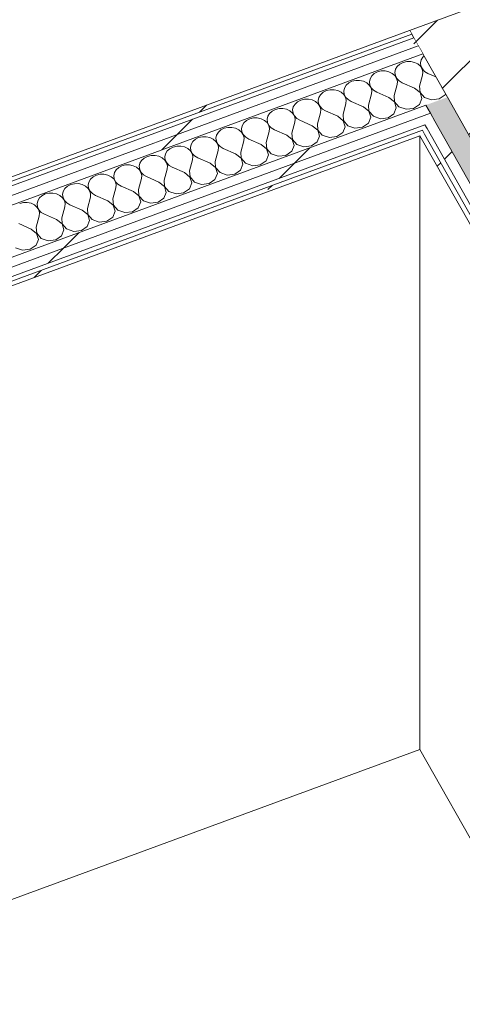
# Model space of a CAD drawing. Header units: millimetres. Extents: x -8337 to 19291, y 9509 to 21675.
# Tile 63 of 163: x -1232 to -674, y 15336 to 16577. Entities that reach past the tile are written whole.
import ezdxf

# ---------------------------------------------------------------- set-up
doc = ezdxf.new("R2010")
doc.units = ezdxf.units.MM
doc.header["$MEASUREMENT"] = 0
doc.linetypes.add('Wipeout_Contour', pattern=[1000, 0, -1000])
for name, color, linetype in [('10_ESTR_Pilars', 7, 'Continuous'), ('Nuevo_08_E_Envans secs', 7, 'Continuous'), ('Nuevo_14_PAV_Soft Light Grey 0554', 7, 'Continuous'), ('Nuevo_Puertas Archicad', 7, 'Continuous')]:
    doc.layers.add(name, color=color, linetype=linetype)
for name, color, linetype, lineweight in [('10_ESTR_Pilars_Pluma_Nº__28', 7, 'Continuous', 20), ('10_ESTR_Pilars_Pluma_Nº__42', 8, 'Continuous', 25), ('Nuevo_08_E_Envans secs_Pluma_Nº__1', 7, 'Continuous', 5), ('Nuevo_08_E_Envans secs_Pluma_Nº__47', 7, 'Continuous', 20), ('Nuevo_14_PAV_Soft Light Grey 0554_Pluma_Nº__89', 7, 'Continuous', 5), ('Nuevo_Puertas Archicad_Pluma_Nº__1', 7, 'Continuous', 5)]:
    doc.layers.add(name, color=color, linetype=linetype, lineweight=lineweight)
for name, color, linetype, lineweight, true_color in [('Nuevo_08_E_Envans secs_Pluma_Nº__102', 7, 'Continuous', 5, 0xcccccc), ('Nuevo_08_E_Envans secs_Pluma_Nº__171', 171, 'Continuous', 13, 0xaaaaff), ('Nuevo_08_E_Envans secs_Pluma_Nº__177', 7, 'Continuous', 15, 0xf7e046), ('Nuevo_Puertas Archicad_Pluma_Nº__3', 7, 'Continuous', 5, 0xa4a4a4)]:
    doc.layers.add(name, color=color, linetype=linetype, lineweight=lineweight, true_color=true_color)
pattern_1 = [(45, (0, 0), (-183.8478, 183.8478), [195, -65]), (45, (7e-14, 183.85), (-183.8478, 183.8478), [195, -65])]

# ---------------------------------------------------------------- blocks, each defined once
blk = doc.blocks.new('Elem Sección_29_1')
at = {"color": 254, "linetype": 'Wipeout_Contour', "lineweight": 0, "ltscale": 65831.945839}
blk.add_wipeout([(-740.8, 16563.1), (-542.7, 16212.8), (-204.8, 16337), (-402.8, 16687.3)], dxfattribs=at).dxf.layer = '10_ESTR_Pilars'
at = {"layer": '10_ESTR_Pilars_Pluma_Nº__42', "linetype": 'Continuous', "lineweight": 25}
h = blk.add_hatch(dxfattribs=at)
h.set_pattern_fill('00_GCT_trama_45º_e1_400__05', color=8, style=0, pattern_type=2)
h.set_pattern_definition([(45, (0, 0), (-45.96194, 45.96194), [])])
h.paths.add_polyline_path([(-740.8, 16563.1), (-542.7, 16212.8), (-204.8, 16337), (-402.8, 16687.3)])
at = {"layer": '10_ESTR_Pilars_Pluma_Nº__28', "color": 7, "linetype": 'Continuous', "lineweight": 20}
blk.add_line((-402.8, 16687.3), (-740.8, 16563.1), dxfattribs=at)
at = {"layer": '10_ESTR_Pilars_Pluma_Nº__28', "color": 7, "linetype": 'Continuous', "lineweight": 20, "flags": 128}
for points in [[(-402.8, 16687.3), (-400.1, 16682.6), (-397.5, 16678), (-391.8, 16667.8), (-386.1, 16657.7), (-355.3, 16603.2), (-204.8, 16337)], [(-740.8, 16563.1), (-738.1, 16558.4), (-735.5, 16553.7), (-729.8, 16543.6), (-724, 16533.5), (-693.2, 16479), (-548, 16222.1), (-542.7, 16212.8)], [(-204.8, 16337), (-216.3, 16332.8), (-542.7, 16212.8)]]:
    blk.add_lwpolyline(points, dxfattribs=at)
blk = doc.blocks.new('*X99')
at = {"layer": 'Nuevo_08_E_Envans secs_Pluma_Nº__102', "color": 254, "linetype": 'Continuous', "lineweight": 5, "true_color": 0xcccccc}
for p, q in [((-748.9, 16522.8), (-753, 16520.7)), ((-744.2, 16523.9), (-748.9, 16522.8)), ((-739.3, 16524), (-744.2, 16523.9)), ((-734.6, 16522.9), (-739.3, 16524)), ((-730.5, 16520.9), (-734.6, 16522.9)), ((-727.1, 16518), (-730.5, 16520.9)), ((-726.2, 16526), (-727.1, 16522.2)), ((-727.1, 16522.2), (-726.6, 16518.2)), ((-724.1, 16529.6), (-726.2, 16526)), ((-722.6, 16530.9), (-724.1, 16529.6)), ((-785.2, 16508.8), (-788.5, 16505.9)), ((-781.1, 16511), (-785.2, 16508.8)), ((-776.4, 16512.1), (-781.1, 16511)), ((-771.5, 16512.1), (-776.4, 16512.1)), ((-766.8, 16511.1), (-771.5, 16512.1)), ((-762.6, 16509.1), (-766.8, 16511.1)), ((-759.3, 16506.2), (-762.6, 16509.1)), ((-758.4, 16514.2), (-759.2, 16510.3)), ((-759.2, 16510.3), (-758.7, 16506.4)), ((-756.3, 16517.7), (-758.4, 16514.2)), ((-753, 16520.7), (-756.3, 16517.7)), ((-724.9, 16514.5), (-727.1, 16518)), ((-726.6, 16518.2), (-724.7, 16514.6)), ((-723.9, 16510.7), (-724.9, 16514.5)), ((-724.7, 16514.6), (-721.8, 16511.5)), ((-724.3, 16506.8), (-723.9, 16510.7)), ((-721.8, 16511.5), (-717.9, 16509.1)), ((-707.8, 16504.7), (-717.9, 16509.1)), ((-817.4, 16497), (-820.6, 16494.1)), ((-813.3, 16499.1), (-817.4, 16497)), ((-808.6, 16500.2), (-813.3, 16499.1)), ((-803.7, 16500.3), (-808.6, 16500.2)), ((-799, 16499.3), (-803.7, 16500.3)), ((-794.8, 16497.2), (-799, 16499.3)), ((-791.5, 16494.4), (-794.8, 16497.2)), ((-790.6, 16502.4), (-791.4, 16498.5)), ((-791.4, 16498.5), (-790.9, 16494.6)), ((-788.5, 16505.9), (-790.6, 16502.4)), ((-757.1, 16502.7), (-759.3, 16506.2)), ((-758.7, 16506.4), (-756.9, 16502.8)), ((-756.1, 16498.9), (-757.1, 16502.7)), ((-756.9, 16502.8), (-754, 16499.6)), ((-756.5, 16494.9), (-756.1, 16498.9)), ((-754, 16499.6), (-750, 16497.3)), ((-734.5, 16490.5), (-750, 16497.3)), ((-728.1, 16492.8), (-724.3, 16506.8)), ((-849.6, 16485.2), (-852.8, 16482.2)), ((-845.5, 16487.3), (-849.6, 16485.2)), ((-840.8, 16488.4), (-845.5, 16487.3)), ((-835.9, 16488.5), (-840.8, 16488.4)), ((-831.2, 16487.4), (-835.9, 16488.5)), ((-827, 16485.4), (-831.2, 16487.4)), ((-823.7, 16482.5), (-827, 16485.4)), ((-822.8, 16490.5), (-823.6, 16486.7)), ((-823.6, 16486.7), (-823.1, 16482.7)), ((-820.6, 16494.1), (-822.8, 16490.5)), ((-789.3, 16490.9), (-791.5, 16494.4)), ((-790.9, 16494.6), (-789.1, 16490.9)), ((-788.3, 16487), (-789.3, 16490.9)), ((-789.1, 16490.9), (-786.1, 16487.8)), ((-788.7, 16483.1), (-788.3, 16487)), ((-786.1, 16487.8), (-782.2, 16485.5)), ((-766.7, 16478.6), (-782.2, 16485.5)), ((-760.3, 16481), (-756.5, 16494.9)), ((-727.6, 16485), (-734.5, 16490.5)), ((-728.1, 16492.8), (-727.5, 16485.1)), ((-725.3, 16477.4), (-727.6, 16485)), ((-727.5, 16485.1), (-721.9, 16478.7)), ((-881.8, 16473.4), (-885, 16470.4)), ((-877.7, 16475.5), (-881.8, 16473.4)), ((-873, 16476.6), (-877.7, 16475.5)), ((-868.1, 16476.6), (-873, 16476.6)), ((-863.4, 16475.6), (-868.1, 16476.6)), ((-859.2, 16473.6), (-863.4, 16475.6)), ((-855.9, 16470.7), (-859.2, 16473.6)), ((-855, 16478.7), (-855.8, 16474.8)), ((-855.8, 16474.8), (-855.3, 16470.9)), ((-852.8, 16482.2), (-855, 16478.7)), ((-824.6, 16457.3), (-820.9, 16471.3)), ((-821.4, 16479), (-823.7, 16482.5)), ((-823.1, 16482.7), (-821.3, 16479.1)), ((-820.5, 16475.2), (-821.4, 16479)), ((-821.3, 16479.1), (-818.3, 16476)), ((-820.9, 16471.3), (-820.5, 16475.2)), ((-818.3, 16476), (-814.4, 16473.6)), ((-798.9, 16466.8), (-814.4, 16473.6)), ((-792.5, 16469.2), (-788.7, 16483.1)), ((-759.8, 16473.2), (-766.7, 16478.6)), ((-760.3, 16481), (-759.7, 16473.2)), ((-757.5, 16465.6), (-759.8, 16473.2)), ((-759.7, 16473.2), (-754.1, 16466.9)), ((-728.3, 16470), (-725.3, 16477.4)), ((-721.9, 16478.7), (-713, 16475.6)), ((-713, 16475.6), (-703.5, 16476.8)), ((-703.5, 16476.8), (-696.1, 16481.9)), ((-696.1, 16481.9), (-695.6, 16483.1)), ((-914, 16461.5), (-917.2, 16458.6)), ((-909.8, 16463.6), (-914, 16461.5)), ((-905.2, 16464.8), (-909.8, 16463.6)), ((-900.3, 16464.8), (-905.2, 16464.8)), ((-895.6, 16463.8), (-900.3, 16464.8)), ((-891.4, 16461.7), (-895.6, 16463.8)), ((-888.1, 16458.9), (-891.4, 16461.7)), ((-885.8, 16455.4), (-888.1, 16458.9)), ((-887.2, 16466.9), (-888, 16463)), ((-888, 16463), (-887.5, 16459.1)), ((-887.5, 16459.1), (-885.7, 16455.4)), ((-885, 16470.4), (-887.2, 16466.9)), ((-856.8, 16445.5), (-853, 16459.4)), ((-853.6, 16467.2), (-855.9, 16470.7)), ((-855.3, 16470.9), (-853.5, 16467.3)), ((-852.7, 16463.4), (-853.6, 16467.2)), ((-853.5, 16467.3), (-850.5, 16464.1)), ((-853, 16459.4), (-852.7, 16463.4)), ((-850.5, 16464.1), (-846.6, 16461.8)), ((-831.1, 16455), (-846.6, 16461.8)), ((-792, 16461.3), (-798.9, 16466.8)), ((-792.5, 16469.2), (-791.9, 16461.4)), ((-789.7, 16453.8), (-792, 16461.3)), ((-791.9, 16461.4), (-786.3, 16455)), ((-760.5, 16458.2), (-757.5, 16465.6)), ((-754.1, 16466.9), (-745.2, 16463.8)), ((-745.2, 16463.8), (-735.7, 16465)), ((-735.7, 16465), (-728.3, 16470)), ((-949.4, 16446.8), (-951.5, 16443.2)), ((-946.2, 16449.7), (-949.4, 16446.8)), ((-942, 16451.8), (-946.2, 16449.7)), ((-937.4, 16452.9), (-942, 16451.8)), ((-932.5, 16453), (-937.4, 16452.9)), ((-927.8, 16451.9), (-932.5, 16453)), ((-923.6, 16449.9), (-927.8, 16451.9)), ((-920.2, 16447), (-923.6, 16449.9)), ((-919.3, 16455), (-920.2, 16451.2)), ((-920.2, 16451.2), (-919.7, 16447.3)), ((-918, 16443.6), (-920.2, 16447)), ((-919.7, 16447.3), (-917.9, 16443.6)), ((-917.2, 16458.6), (-919.3, 16455)), ((-889, 16433.7), (-885.2, 16447.6)), ((-884.9, 16451.5), (-885.8, 16455.4)), ((-885.7, 16455.4), (-882.7, 16452.3)), ((-885.2, 16447.6), (-884.9, 16451.5)), ((-882.7, 16452.3), (-878.8, 16450)), ((-863.3, 16443.1), (-878.8, 16450)), ((-824.2, 16449.5), (-831.1, 16455)), ((-824.6, 16457.3), (-824.1, 16449.6)), ((-821.9, 16441.9), (-824.2, 16449.5)), ((-824.1, 16449.6), (-818.5, 16443.2)), ((-800, 16441.3), (-792.7, 16446.4)), ((-792.7, 16446.4), (-789.7, 16453.8)), ((-786.3, 16455), (-777.4, 16452)), ((-777.4, 16452), (-767.8, 16453.1)), ((-767.8, 16453.1), (-760.5, 16458.2)), ((-981.6, 16434.9), (-983.7, 16431.4)), ((-978.3, 16437.9), (-981.6, 16434.9)), ((-974.2, 16440), (-978.3, 16437.9)), ((-969.5, 16441.1), (-974.2, 16440)), ((-964.7, 16441.1), (-969.5, 16441.1)), ((-960, 16440.1), (-964.7, 16441.1)), ((-955.8, 16438.1), (-960, 16440.1)), ((-952.4, 16435.2), (-955.8, 16438.1)), ((-951.5, 16443.2), (-952.4, 16439.3)), ((-952.4, 16439.3), (-951.9, 16435.4)), ((-950.2, 16431.7), (-952.4, 16435.2)), ((-951.9, 16435.4), (-950.1, 16431.8)), ((-921.2, 16421.8), (-917.4, 16435.8)), ((-917, 16439.7), (-918, 16443.6)), ((-917.9, 16443.6), (-914.9, 16440.5)), ((-917.4, 16435.8), (-917, 16439.7)), ((-914.9, 16440.5), (-911, 16438.1)), ((-895.5, 16431.3), (-911, 16438.1)), ((-856.4, 16437.7), (-863.3, 16443.1)), ((-856.8, 16445.5), (-856.2, 16437.7)), ((-854.1, 16430.1), (-856.4, 16437.7)), ((-856.2, 16437.7), (-850.7, 16431.4)), ((-832.2, 16429.5), (-824.9, 16434.5)), ((-824.9, 16434.5), (-821.9, 16441.9)), ((-818.5, 16443.2), (-809.6, 16440.1)), ((-809.6, 16440.1), (-800, 16441.3)), ((-1013.8, 16423.1), (-1015.9, 16419.5)), ((-1010.5, 16426), (-1013.8, 16423.1)), ((-1006.4, 16428.1), (-1010.5, 16426)), ((-1001.7, 16429.3), (-1006.4, 16428.1)), ((-996.9, 16429.3), (-1001.7, 16429.3)), ((-992.1, 16428.3), (-996.9, 16429.3)), ((-988, 16426.3), (-992.1, 16428.3)), ((-984.6, 16423.4), (-988, 16426.3)), ((-983.7, 16431.4), (-984.6, 16427.5)), ((-984.6, 16427.5), (-984.1, 16423.6)), ((-982.4, 16419.9), (-984.6, 16423.4)), ((-984.1, 16423.6), (-982.3, 16419.9)), ((-953.4, 16410), (-949.6, 16423.9)), ((-949.2, 16427.9), (-950.2, 16431.7)), ((-950.1, 16431.8), (-947.1, 16428.7)), ((-949.6, 16423.9), (-949.2, 16427.9)), ((-947.1, 16428.7), (-943.2, 16426.3)), ((-927.7, 16419.5), (-943.2, 16426.3)), ((-921.2, 16421.8), (-920.6, 16414.1)), ((-888.6, 16425.9), (-895.5, 16431.3)), ((-889, 16433.7), (-888.4, 16425.9)), ((-886.3, 16418.3), (-888.6, 16425.9)), ((-888.4, 16425.9), (-882.9, 16419.5)), ((-864.4, 16417.7), (-857, 16422.7)), ((-857, 16422.7), (-854.1, 16430.1)), ((-850.7, 16431.4), (-841.8, 16428.3)), ((-841.8, 16428.3), (-832.2, 16429.5)), ((-1046, 16411.3), (-1048.1, 16407.7)), ((-1042.7, 16414.2), (-1046, 16411.3)), ((-1038.6, 16416.3), (-1042.7, 16414.2)), ((-1033.9, 16417.4), (-1038.6, 16416.3)), ((-1029, 16417.5), (-1033.9, 16417.4)), ((-1024.3, 16416.5), (-1029, 16417.5)), ((-1020.2, 16414.4), (-1024.3, 16416.5)), ((-1016.8, 16411.6), (-1020.2, 16414.4)), ((-1015.9, 16419.5), (-1016.8, 16415.7)), ((-1016.8, 16415.7), (-1016.3, 16411.8)), ((-1014.6, 16408.1), (-1016.8, 16411.6)), ((-1016.3, 16411.8), (-1014.4, 16408.1)), ((-985.6, 16398.2), (-981.8, 16412.1)), ((-981.4, 16416), (-982.4, 16419.9)), ((-982.3, 16419.9), (-979.3, 16416.8)), ((-981.8, 16412.1), (-981.4, 16416)), ((-979.3, 16416.8), (-975.4, 16414.5)), ((-959.8, 16407.6), (-975.4, 16414.5)), ((-953.4, 16410), (-952.8, 16402.2)), ((-920.8, 16414), (-927.7, 16419.5)), ((-918.5, 16406.5), (-920.8, 16414)), ((-920.6, 16414.1), (-915.1, 16407.7)), ((-896.6, 16405.8), (-889.2, 16410.9)), ((-889.2, 16410.9), (-886.3, 16418.3)), ((-882.9, 16419.5), (-874, 16416.5)), ((-874, 16416.5), (-864.4, 16417.7)), ((-1078.2, 16399.4), (-1080.3, 16395.9)), ((-1074.9, 16402.4), (-1078.2, 16399.4)), ((-1070.8, 16404.5), (-1074.9, 16402.4)), ((-1066.1, 16405.6), (-1070.8, 16404.5)), ((-1061.2, 16405.6), (-1066.1, 16405.6)), ((-1056.5, 16404.6), (-1061.2, 16405.6)), ((-1052.3, 16402.6), (-1056.5, 16404.6)), ((-1049, 16399.7), (-1052.3, 16402.6)), ((-1046.8, 16396.2), (-1049, 16399.7)), ((-1048.1, 16407.7), (-1048.9, 16403.8)), ((-1048.9, 16403.8), (-1048.4, 16399.9)), ((-1048.4, 16399.9), (-1046.6, 16396.3)), ((-1017.8, 16386.4), (-1014, 16400.3)), ((-1013.6, 16404.2), (-1014.6, 16408.1)), ((-1014.4, 16408.1), (-1011.5, 16405)), ((-1014, 16400.3), (-1013.6, 16404.2)), ((-1011.5, 16405), (-1007.6, 16402.6)), ((-992, 16395.8), (-1007.6, 16402.6)), ((-985.6, 16398.2), (-985, 16390.4)), ((-952.9, 16402.2), (-959.8, 16407.6)), ((-950.6, 16394.6), (-952.9, 16402.2)), ((-952.8, 16402.2), (-947.2, 16395.9)), ((-928.8, 16394), (-921.4, 16399)), ((-921.4, 16399), (-918.5, 16406.5)), ((-915.1, 16407.7), (-906.2, 16404.6)), ((-906.2, 16404.6), (-896.6, 16405.8)), ((-1110.3, 16387.6), (-1112.5, 16384.1)), ((-1107.1, 16390.5), (-1110.3, 16387.6)), ((-1103, 16392.6), (-1107.1, 16390.5)), ((-1098.3, 16393.8), (-1103, 16392.6)), ((-1093.4, 16393.8), (-1098.3, 16393.8)), ((-1088.7, 16392.8), (-1093.4, 16393.8)), ((-1084.5, 16390.8), (-1088.7, 16392.8)), ((-1081.2, 16387.9), (-1084.5, 16390.8)), ((-1079, 16384.4), (-1081.2, 16387.9)), ((-1080.3, 16395.9), (-1081.1, 16392)), ((-1081.1, 16392), (-1080.6, 16388.1)), ((-1080.6, 16388.1), (-1078.8, 16384.4)), ((-1078, 16380.5), (-1079, 16384.4)), ((-1078.8, 16384.4), (-1075.9, 16381.3)), ((-1050, 16374.5), (-1046.2, 16388.4)), ((-1045.8, 16392.4), (-1046.8, 16396.2)), ((-1046.6, 16396.3), (-1043.7, 16393.2)), ((-1046.2, 16388.4), (-1045.8, 16392.4)), ((-1043.7, 16393.2), (-1039.7, 16390.8)), ((-1024.2, 16384), (-1039.7, 16390.8)), ((-1017.8, 16386.4), (-1017.2, 16378.6)), ((-985.1, 16390.4), (-992, 16395.8)), ((-982.8, 16382.8), (-985.1, 16390.4)), ((-985, 16390.4), (-979.4, 16384)), ((-961, 16382.2), (-953.6, 16387.2)), ((-953.6, 16387.2), (-950.6, 16394.6)), ((-947.2, 16395.9), (-938.3, 16392.8)), ((-938.3, 16392.8), (-928.8, 16394)), ((-1144.7, 16372.2), (-1145.5, 16368.4)), ((-1142.5, 16375.8), (-1144.7, 16372.2)), ((-1139.3, 16378.7), (-1142.5, 16375.8)), ((-1135.2, 16380.8), (-1139.3, 16378.7)), ((-1130.5, 16381.9), (-1135.2, 16380.8)), ((-1125.6, 16382), (-1130.5, 16381.9)), ((-1120.9, 16381), (-1125.6, 16382)), ((-1116.7, 16378.9), (-1120.9, 16381)), ((-1113.4, 16376.1), (-1116.7, 16378.9)), ((-1111.1, 16372.6), (-1113.4, 16376.1)), ((-1112.5, 16384.1), (-1113.3, 16380.2)), ((-1113.3, 16380.2), (-1112.8, 16376.3)), ((-1112.8, 16376.3), (-1111, 16372.6)), ((-1110.2, 16368.7), (-1111.1, 16372.6)), ((-1111, 16372.6), (-1108, 16369.5)), ((-1082.2, 16362.7), (-1078.4, 16376.6)), ((-1078.4, 16376.6), (-1078, 16380.5)), ((-1075.9, 16381.3), (-1071.9, 16379)), ((-1056.4, 16372.2), (-1071.9, 16379)), ((-1049.5, 16366.7), (-1056.4, 16372.2)), ((-1050, 16374.5), (-1049.4, 16366.7)), ((-1017.3, 16378.5), (-1024.2, 16384)), ((-1015, 16371), (-1017.3, 16378.5)), ((-1017.2, 16378.6), (-1011.6, 16372.2)), ((-1011.6, 16372.2), (-1002.7, 16369.2)), ((-993.2, 16370.3), (-985.8, 16375.4)), ((-985.8, 16375.4), (-982.8, 16382.8)), ((-979.4, 16384), (-970.5, 16381)), ((-970.5, 16381), (-961, 16382.2)), ((-1176.9, 16360.4), (-1177.7, 16356.5)), ((-1174.7, 16363.9), (-1176.9, 16360.4)), ((-1171.5, 16366.9), (-1174.7, 16363.9)), ((-1167.4, 16369), (-1171.5, 16366.9)), ((-1162.7, 16370.1), (-1167.4, 16369)), ((-1157.8, 16370.2), (-1162.7, 16370.1)), ((-1153.1, 16369.1), (-1157.8, 16370.2)), ((-1148.9, 16367.1), (-1153.1, 16369.1)), ((-1145.6, 16364.2), (-1148.9, 16367.1)), ((-1143.3, 16360.7), (-1145.6, 16364.2)), ((-1145.5, 16368.4), (-1145, 16364.4)), ((-1145, 16364.4), (-1143.2, 16360.8)), ((-1142.4, 16356.9), (-1143.3, 16360.7)), ((-1143.2, 16360.8), (-1140.2, 16357.7)), ((-1114.3, 16350.9), (-1110.6, 16364.8)), ((-1110.6, 16364.8), (-1110.2, 16368.7)), ((-1108, 16369.5), (-1104.1, 16367.2)), ((-1088.6, 16360.3), (-1104.1, 16367.2)), ((-1081.7, 16354.9), (-1088.6, 16360.3)), ((-1082.2, 16362.7), (-1081.6, 16354.9)), ((-1047.2, 16359.1), (-1049.5, 16366.7)), ((-1049.4, 16366.7), (-1043.8, 16360.4)), ((-1043.8, 16360.4), (-1034.9, 16357.3)), ((-1025.4, 16358.5), (-1018, 16363.5)), ((-1018, 16363.5), (-1015, 16371)), ((-1002.7, 16369.2), (-993.2, 16370.3)), ((-1209, 16348.6), (-1209.9, 16344.7)), ((-1206.9, 16352.1), (-1209, 16348.6)), ((-1203.7, 16355), (-1206.9, 16352.1)), ((-1199.5, 16357.2), (-1203.7, 16355)), ((-1194.9, 16358.3), (-1199.5, 16357.2)), ((-1190, 16358.3), (-1194.9, 16358.3)), ((-1185.3, 16357.3), (-1190, 16358.3)), ((-1181.1, 16355.3), (-1185.3, 16357.3)), ((-1177.8, 16352.4), (-1181.1, 16355.3)), ((-1175.5, 16348.9), (-1177.8, 16352.4)), ((-1177.7, 16356.5), (-1177.2, 16352.6)), ((-1177.2, 16352.6), (-1175.4, 16349)), ((-1174.6, 16345), (-1175.5, 16348.9)), ((-1175.4, 16349), (-1172.4, 16345.8)), ((-1146.5, 16339), (-1142.7, 16353)), ((-1142.7, 16353), (-1142.4, 16356.9)), ((-1140.2, 16357.7), (-1136.3, 16355.3)), ((-1120.8, 16348.5), (-1136.3, 16355.3)), ((-1113.9, 16343), (-1120.8, 16348.5)), ((-1114.3, 16350.9), (-1113.8, 16343.1)), ((-1082.4, 16339.9), (-1079.4, 16347.3)), ((-1079.4, 16347.3), (-1081.7, 16354.9)), ((-1081.6, 16354.9), (-1076, 16348.5)), ((-1076, 16348.5), (-1067.1, 16345.5)), ((-1057.5, 16346.7), (-1050.2, 16351.7)), ((-1050.2, 16351.7), (-1047.2, 16359.1)), ((-1034.9, 16357.3), (-1025.4, 16358.5)), ((-1227.1, 16346.4), (-1231.7, 16345.3)), ((-1222.2, 16346.5), (-1227.1, 16346.4)), ((-1217.5, 16345.5), (-1222.2, 16346.5)), ((-1213.3, 16343.4), (-1217.5, 16345.5)), ((-1210, 16340.6), (-1213.3, 16343.4)), ((-1207.7, 16337.1), (-1210, 16340.6)), ((-1209.9, 16344.7), (-1209.4, 16340.8)), ((-1209.4, 16340.8), (-1207.6, 16337.1)), ((-1206.7, 16333.2), (-1207.7, 16337.1)), ((-1207.6, 16337.1), (-1204.6, 16334)), ((-1178.7, 16327.2), (-1174.9, 16341.1)), ((-1174.9, 16341.1), (-1174.6, 16345)), ((-1172.4, 16345.8), (-1168.5, 16343.5)), ((-1153, 16336.7), (-1168.5, 16343.5)), ((-1146.1, 16331.2), (-1153, 16336.7)), ((-1146.5, 16339), (-1145.9, 16331.3)), ((-1114.6, 16328.1), (-1111.6, 16335.5)), ((-1111.6, 16335.5), (-1113.9, 16343)), ((-1113.8, 16343.1), (-1108.2, 16336.7)), ((-1108.2, 16336.7), (-1099.3, 16333.7)), ((-1099.3, 16333.7), (-1089.7, 16334.8)), ((-1089.7, 16334.8), (-1082.4, 16339.9)), ((-1067.1, 16345.5), (-1057.5, 16346.7)), ((-1210.9, 16315.4), (-1207.1, 16329.3)), ((-1207.1, 16329.3), (-1206.7, 16333.2)), ((-1204.6, 16334), (-1200.7, 16331.7)), ((-1185.2, 16324.8), (-1200.7, 16331.7)), ((-1178.3, 16319.4), (-1185.2, 16324.8)), ((-1178.7, 16327.2), (-1178.1, 16319.4)), ((-1146.8, 16316.2), (-1143.8, 16323.6)), ((-1143.8, 16323.6), (-1146.1, 16331.2)), ((-1145.9, 16331.3), (-1140.4, 16324.9)), ((-1140.4, 16324.9), (-1131.5, 16321.8)), ((-1131.5, 16321.8), (-1121.9, 16323)), ((-1121.9, 16323), (-1114.6, 16328.1)), ((-1217.4, 16313), (-1232.9, 16319.8)), ((-1210.5, 16307.5), (-1217.4, 16313)), ((-1210.9, 16315.4), (-1210.3, 16307.6)), ((-1178.9, 16304.4), (-1176, 16311.8)), ((-1176, 16311.8), (-1178.3, 16319.4)), ((-1178.1, 16319.4), (-1172.6, 16313.1)), ((-1172.6, 16313.1), (-1163.7, 16310)), ((-1163.7, 16310), (-1154.1, 16311.2)), ((-1154.1, 16311.2), (-1146.8, 16316.2)), ((-1211.1, 16292.6), (-1208.2, 16300)), ((-1208.2, 16300), (-1210.5, 16307.5)), ((-1210.3, 16307.6), (-1204.8, 16301.2)), ((-1204.8, 16301.2), (-1195.9, 16298.2)), ((-1195.9, 16298.2), (-1186.3, 16299.3)), ((-1186.3, 16299.3), (-1178.9, 16304.4)), ((-1236.9, 16289.4), (-1228.1, 16286.3)), ((-1228.1, 16286.3), (-1218.5, 16287.5)), ((-1218.5, 16287.5), (-1211.1, 16292.6))]:
    blk.add_line(p, q, dxfattribs=at)
blk = doc.blocks.new('Elem Sección_85_1')
at = {"layer": 'Nuevo_08_E_Envans secs', "lineweight": 0}
blk.add_blockref('*X99', (0, 0), dxfattribs=at)
at = {"color": 254, "linetype": 'Wipeout_Contour', "lineweight": 0, "ltscale": 64478.667846}
blk.add_wipeout([(-3641.4, 15365.4), (-3638.7, 15360.7), (-721.9, 16432.7), (-724.5, 16437.4)], dxfattribs=at).dxf.layer = 'Nuevo_08_E_Envans secs'
at = {"layer": 'Nuevo_08_E_Envans secs_Pluma_Nº__171', "linetype": 'Continuous', "lineweight": 13, "true_color": 0xaaaaff}
h = blk.add_hatch(dxfattribs=at)
h.set_pattern_fill('Panellat_HPL_0001', color=161, style=0, pattern_type=2)
h.set_pattern_definition(pattern_1)
h.paths.add_polyline_path([(-3641.4, 15365.4), (-3638.7, 15360.7), (-721.9, 16432.7), (-724.5, 16437.4)])
at = {"color": 254, "linetype": 'Wipeout_Contour', "lineweight": 0, "ltscale": 64895.06747}
blk.add_wipeout([(-3802, 15426.7), (-3796.2, 15416.5), (-729.8, 16543.6), (-735.5, 16553.7)], dxfattribs=at).dxf.layer = 'Nuevo_08_E_Envans secs'
at = {"layer": 'Nuevo_08_E_Envans secs_Pluma_Nº__177', "linetype": 'Continuous', "lineweight": 15, "true_color": 0xf7e046}
h = blk.add_hatch(dxfattribs=at)
h.set_pattern_fill('Panellat_HPL_0001', color=53, style=0, pattern_type=2)
h.set_pattern_definition(pattern_1)
h.paths.add_polyline_path([(-3802, 15426.7), (-3796.2, 15416.5), (-729.8, 16543.6), (-735.5, 16553.7)])
at = {"color": 254, "linetype": 'Wipeout_Contour', "lineweight": 0, "ltscale": 64851.958025}
blk.add_wipeout([(-3796.2, 15416.5), (-3790.5, 15406.4), (-724, 16533.5), (-729.8, 16543.6)], dxfattribs=at).dxf.layer = 'Nuevo_08_E_Envans secs'
at = {"layer": 'Nuevo_08_E_Envans secs_Pluma_Nº__177', "linetype": 'Continuous', "lineweight": 15, "true_color": 0xf7e046}
h = blk.add_hatch(dxfattribs=at)
h.set_pattern_fill('Panellat_HPL_0001', color=53, style=0, pattern_type=2)
h.set_pattern_definition(pattern_1)
h.paths.add_polyline_path([(-3796.2, 15416.5), (-3790.5, 15406.4), (-724, 16533.5), (-729.8, 16543.6)])
at = {"color": 254, "linetype": 'Wipeout_Contour', "lineweight": 0, "ltscale": 64583.459793}
blk.add_wipeout([(-720.3, 16469.1), (-3661.2, 15388.1), (-3655.5, 15378), (-714.6, 16458.9)], dxfattribs=at).dxf.layer = 'Nuevo_08_E_Envans secs'
at = {"layer": 'Nuevo_08_E_Envans secs_Pluma_Nº__177', "linetype": 'Continuous', "lineweight": 15, "true_color": 0xf7e046}
h = blk.add_hatch(dxfattribs=at)
h.set_pattern_fill('Panellat_HPL_0001', color=53, style=0, pattern_type=2)
h.set_pattern_definition(pattern_1)
h.paths.add_polyline_path([(-720.3, 16469.1), (-3661.2, 15388.1), (-3655.5, 15378), (-714.6, 16458.9)])
at = {"color": 254, "linetype": 'Wipeout_Contour', "lineweight": 0, "ltscale": 64540.406697}
blk.add_wipeout([(-3655.5, 15378), (-3649.8, 15367.9), (-708.8, 16448.8), (-714.6, 16458.9)], dxfattribs=at).dxf.layer = 'Nuevo_08_E_Envans secs'
at = {"layer": 'Nuevo_08_E_Envans secs_Pluma_Nº__177', "linetype": 'Continuous', "lineweight": 15, "true_color": 0xf7e046}
h = blk.add_hatch(dxfattribs=at)
h.set_pattern_fill('Panellat_HPL_0001', color=53, style=0, pattern_type=2)
h.set_pattern_definition(pattern_1)
h.paths.add_polyline_path([(-3655.5, 15378), (-3649.8, 15367.9), (-708.8, 16448.8), (-714.6, 16458.9)])
at = {"color": 254, "linetype": 'Wipeout_Contour', "lineweight": 0, "ltscale": 64946.472474}
blk.add_wipeout([(-738.1, 16558.4), (-740.8, 16563.1), (-3807.2, 15436), (-3804.6, 15431.3)], dxfattribs=at).dxf.layer = 'Nuevo_08_E_Envans secs'
at = {"layer": 'Nuevo_08_E_Envans secs_Pluma_Nº__171', "linetype": 'Continuous', "lineweight": 13, "true_color": 0xaaaaff}
h = blk.add_hatch(dxfattribs=at)
h.set_pattern_fill('Panellat_HPL_0001', color=161, style=0, pattern_type=2)
h.set_pattern_definition(pattern_1)
h.paths.add_polyline_path([(-738.1, 16558.4), (-740.8, 16563.1), (-3807.2, 15436), (-3804.6, 15431.3)])
at = {"layer": 'Nuevo_08_E_Envans secs_Pluma_Nº__1', "color": 7, "linetype": 'Continuous', "lineweight": 5}
for p, q in [((-740.8, 16563.1), (-3807.2, 15436)), ((-738.1, 16558.4), (-3804.6, 15431.3)), ((-735.5, 16553.7), (-3802, 15426.7)), ((-729.8, 16543.6), (-3796.2, 15416.5)), ((-724, 16533.5), (-3790.5, 15406.4)), ((-714.6, 16458.9), (-3655.5, 15378)), ((-724.5, 16437.4), (-3641.4, 15365.4)), ((-727.7, 16430.6), (-3638.7, 15360.7))]:
    blk.add_line(p, q, dxfattribs=at)
at = {"layer": 'Nuevo_08_E_Envans secs_Pluma_Nº__1', "color": 7, "linetype": 'Continuous', "lineweight": 5, "flags": 128}
for points in [[(-720.3, 16469.1), (-3661.2, 15388.1), (-3667, 15386), (-3679.6, 15381.4), (-3692.1, 15376.8)], [(-721.4, 16444.2), (-3644, 15370), (-3649.8, 15367.9)]]:
    blk.add_lwpolyline(points, dxfattribs=at)
at = {"layer": 'Nuevo_08_E_Envans secs_Pluma_Nº__47', "color": 7, "linetype": 'Continuous', "lineweight": 20}
blk.add_line((-3277.3, 14720.2), (-727.7, 15657.3), dxfattribs=at)
blk = doc.blocks.new('Elem Sección_110_1')
at = {"layer": 'Nuevo_Puertas Archicad', "linetype": 'Continuous', "lineweight": 0, "true_color": 0xffffff}
h = blk.add_hatch(dxfattribs=at)
h.set_pattern_fill('Hormigón_en_Masa_0001', style=0, pattern_type=2)
h.set_pattern_definition([(0, (0, 0), (0, 779.423), [48.75, -401.25]), (0, (225, 389.7), (0, 779.423), [48.75, -401.25]), (60, (0, 0), (-675, 389.71), [48.75, -401.25]), (60, (450, 0), (-675, 389.71), [48.75, -401.25]), (120, (48.75, 0), (675, 389.71), [48.75, -401.25]), (120, (498.75, 0), (675, 389.71), [48.75, -401.25]), (0, (0, 75), (0, 150), [0, -150, 0, -225]), (45, (75, 75), (-106.066, 106.066), [0, -112.5, 0, -187.5])])
h.paths.add_polyline_path([(-347.8, 15124.2), (-330.3, 15093), (481.8, 15389.5), (464.3, 15420.7)])
at = {"layer": 'Nuevo_Puertas Archicad_Pluma_Nº__1', "color": 7, "linetype": 'Continuous', "lineweight": 5}
for p, q in [((464.3, 15420.7), (-347.8, 15124.2)), ((464.3, 15420.7), (481.8, 15389.5)), ((481.8, 15389.5), (-330.3, 15093)), ((156.6, 15352.5), (127.6, 15341.9)), ((127.6, 15341.9), (146, 15309.2)), ((175, 15319.8), (146, 15309.2)), ((196.9, 15280.8), (167.9, 15270.2)), ((167.9, 15270.2), (186.3, 15237.5)), ((215.3, 15248.1), (186.3, 15237.5)), ((-347.8, 15124.2), (-330.3, 15093)), ((-684.4, 15045.4), (-713.5, 15034.8)), ((-684.4, 15045.4), (-625.8, 14941)), ((-625.8, 14941), (-654.8, 14930.4))]:
    blk.add_line(p, q, dxfattribs=at)
at = {"layer": 'Nuevo_Puertas Archicad_Pluma_Nº__1', "color": 7, "linetype": 'Continuous', "lineweight": 5, "flags": 128}
for points in [[(156.6, 15352.5), (159.3, 15347.8), (161.9, 15343.1), (167.6, 15333), (173.3, 15322.9), (175, 15319.8)], [(196.9, 15280.8), (203.9, 15268.3), (209.6, 15258.2), (215.3, 15248.1)], [(-713.5, 15034.8), (-710.8, 15030.1), (-708.2, 15025.4), (-702.5, 15015.3), (-696.8, 15005.2), (-666.2, 14950.6), (-660.5, 14940.5), (-654.8, 14930.4)]]:
    blk.add_lwpolyline(points, dxfattribs=at)
at = {"layer": 'Nuevo_Puertas Archicad_Pluma_Nº__3', "color": 253, "linetype": 'Continuous', "lineweight": 5, "true_color": 0xa4a4a4}
for p, q in [((481.8, 15389.5), (481.8, 15384.8)), ((127.6, 15341.9), (127.6, 15297.8)), ((175, 15315.1), (175, 15319.8)), ((146, 15309.2), (146, 15304.5)), ((167.9, 14496), (167.9, 15270.2)), ((215.3, 14474.8), (215.3, 15248.1)), ((186.3, 15237.5), (186.3, 14464.2)), ((-347.8, 14349.9), (-347.8, 15124.2)), ((-330.3, 14318.8), (-330.3, 15093)), ((133.8, 14964.1), (167.9, 14976.6)), ((8.1, 14918.2), (85.4, 14946.4)), ((-625.8, 14689), (-625.8, 14941)), ((-654.8, 14930.4), (-654.8, 14740.3)), ((-117.6, 14872.3), (-40.2, 14900.6)), ((-117.6, 14872.3), (-117.6, 14840.1)), ((-291.6, 14826), (-298.7, 14820.1)), ((-282, 14830.8), (-291.6, 14826)), ((-278.7, 14824.9), (-288.4, 14820.2)), ((-272.3, 14833.1), (-282, 14830.8)), ((-269, 14827.2), (-278.7, 14824.9)), ((-265.2, 14832.3), (-272.3, 14833.1)), ((-261.9, 14826.5), (-269, 14827.2)), ((-262.6, 14828.6), (-265.2, 14832.3)), ((-262.6, 14828.6), (-259.4, 14822.8)), ((-259.4, 14822.8), (-261.9, 14826.5)), ((-261.9, 14817.3), (-259.4, 14822.8)), ((-298.7, 14820.1), (-301.3, 14814.5)), ((-301.3, 14814.5), (-298, 14808.7)), ((-295.4, 14814.2), (-298, 14808.7)), ((-288.4, 14820.2), (-295.4, 14814.2)), ((-284.5, 14815.2), (-285.5, 14813.3)), ((-285.5, 14813.3), (-278.9, 14799.7)), ((-282.1, 14817.3), (-284.5, 14815.2)), ((-278.7, 14819), (-282.1, 14817.3)), ((-275.3, 14819.8), (-278.7, 14819)), ((-272.8, 14819.5), (-275.3, 14819.8)), ((-271.9, 14818.2), (-272.8, 14819.5)), ((-271.9, 14818.2), (-265.4, 14804.7)), ((-268.7, 14811.6), (-261.9, 14817.3)), ((-298, 14808.7), (-295.4, 14805)), ((-295.4, 14805), (-288.4, 14804.2)), ((-288.4, 14804.2), (-281.8, 14805.8)), ((-278.9, 14799.7), (-274.1, 14786.1)), ((-265.4, 14804.7), (-260.5, 14791.1)), ((-274.3, 14786.6), (-272.9, 14779.2)), ((-260.5, 14791.1), (-260.1, 14789.2)), ((-260.1, 14789.2), (-258.2, 14778)), ((-291.6, 14775.4), (-298.7, 14769.5)), ((-282, 14780.2), (-291.6, 14775.4)), ((-278.7, 14774.4), (-288.4, 14769.6)), ((-273.5, 14782.2), (-282, 14780.2)), ((-272.9, 14775.7), (-278.7, 14774.4)), ((-272.9, 14756.2), (-272.9, 14779.2)), ((-258.2, 14755), (-258.2, 14778)), ((-298.7, 14769.5), (-301.3, 14763.9)), ((-301.3, 14763.9), (-298, 14758.1)), ((-295.4, 14763.6), (-298, 14758.1)), ((-288.4, 14769.6), (-295.4, 14763.6)), ((-284.5, 14764.6), (-285.5, 14762.7)), ((-285.5, 14762.7), (-278.9, 14752.8)), ((-282.1, 14766.7), (-284.5, 14764.6)), ((-278.7, 14768.4), (-282.1, 14766.7)), ((-275.3, 14769.2), (-278.7, 14768.4)), ((-272.9, 14768.9), (-275.3, 14769.2)), ((-298, 14758.1), (-295.4, 14754.4)), ((-295.4, 14754.4), (-288.4, 14753.7)), ((-288.4, 14753.7), (-280.7, 14755.5)), ((-278.9, 14752.8), (-277.2, 14750.4)), ((-277.2, 14750.4), (-271.9, 14746.5)), ((-274.5, 14752.8), (-272.9, 14756.2)), ((-264.7, 14745.5), (-261.6, 14747.6)), ((-261.6, 14747.6), (-260.1, 14750.8)), ((-260.1, 14750.8), (-258.2, 14755)), ((-271.9, 14746.5), (-268.4, 14745.1)), ((-268.4, 14745.1), (-264.7, 14745.5)), ((167.9, 14500.7), (-330.3, 14318.8)), ((184.8, 14465.8), (167.9, 14496)), ((-330.3, 14318.8), (-347.8, 14349.9))]:
    blk.add_line(p, q, dxfattribs=at)
blk = doc.blocks.new('*X171')
at = {"layer": 'Nuevo_08_E_Envans secs_Pluma_Nº__102', "linetype": 'Continuous', "lineweight": 5, "true_color": 0xcccccc}
blk.add_hatch(color=254, dxfattribs=at).paths.add_polyline_path([(-720.3, 16469.1), (-708.8, 16448.8), (-575.1, 16212.2), (-548, 16222.1), (-693.2, 16479)])
blk = doc.blocks.new('Elem Sección_132_1')
at = {"layer": 'Nuevo_08_E_Envans secs', "lineweight": 0}
blk.add_blockref('*X171', (0, 0), dxfattribs=at)
at = {"color": 254, "linetype": 'Wipeout_Contour', "lineweight": 0, "ltscale": 65232.350598}
blk.add_wipeout([(-573.2, 16157.4), (-567.4, 16159.5), (-721.9, 16432.7), (-727.7, 16430.6)], dxfattribs=at).dxf.layer = 'Nuevo_08_E_Envans secs'
at = {"layer": 'Nuevo_08_E_Envans secs_Pluma_Nº__171', "linetype": 'Continuous', "lineweight": 13, "true_color": 0xaaaaff}
h = blk.add_hatch(dxfattribs=at)
h.set_pattern_fill('Panellat_HPL_0001', color=161, style=0, pattern_type=2)
h.set_pattern_definition(pattern_1)
h.paths.add_polyline_path([(-573.2, 16157.4), (-567.4, 16159.5), (-721.9, 16432.7), (-727.7, 16430.6)])
at = {"layer": 'Nuevo_08_E_Envans secs_Pluma_Nº__47', "color": 7, "linetype": 'Continuous', "lineweight": 20}
blk.add_line((-727.7, 16430.6), (-727.7, 15657.3), dxfattribs=at)
at = {"color": 254, "linetype": 'Wipeout_Contour', "lineweight": 0, "ltscale": 81523.289638}
blk.add_wipeout([(-721.4, 16444.2), (-570, 16176.4), (-557.5, 16181.1), (-575.1, 16212.2), (-708.8, 16448.8)], dxfattribs=at).dxf.layer = 'Nuevo_08_E_Envans secs'
at = {"layer": 'Nuevo_08_E_Envans secs_Pluma_Nº__177', "linetype": 'Continuous', "lineweight": 15, "true_color": 0xf7e046}
h = blk.add_hatch(dxfattribs=at)
h.set_pattern_fill('Panellat_HPL_0001', color=53, style=0, pattern_type=2)
h.set_pattern_definition(pattern_1)
h.paths.add_polyline_path([(-721.4, 16444.2), (-570, 16176.4), (-557.5, 16181.1), (-575.1, 16212.2), (-708.8, 16448.8)])
at = {"layer": 'Nuevo_08_E_Envans secs_Pluma_Nº__1', "color": 7, "linetype": 'Continuous', "lineweight": 5}
blk.add_line((-727.7, 16430.6), (-573.2, 16157.4), dxfattribs=at)
at = {"layer": 'Nuevo_08_E_Envans secs_Pluma_Nº__1', "color": 7, "linetype": 'Continuous', "lineweight": 5, "flags": 128}
for points in [[(-720.3, 16469.1), (-714.6, 16458.9), (-708.8, 16448.8), (-575.1, 16212.2), (-557.5, 16181.1)], [(-724.5, 16437.4), (-721.9, 16432.7), (-570.1, 16164.2), (-567.4, 16159.5)], [(-721.4, 16444.2), (-718.8, 16439.5), (-570, 16176.4), (-564.3, 16166.3)]]:
    blk.add_lwpolyline(points, dxfattribs=at)
blk = doc.blocks.new('Elem Sección_155_1')
at = {"layer": 'Nuevo_14_PAV_Soft Light Grey 0554_Pluma_Nº__89', "color": 7, "linetype": 'Continuous', "lineweight": 5}
blk.add_line((-570.6, 15379.4), (-727.7, 15657.3), dxfattribs=at)

msp = doc.modelspace()

# ---------------------------------------------------------------- block references
at = {"layer": '10_ESTR_Pilars', "lineweight": 0}
msp.add_blockref('Elem Sección_29_1', (0, 0), dxfattribs=at)

# ---------------------------------------------------------------- next in the draw order: block references
at = {"layer": 'Nuevo_08_E_Envans secs', "lineweight": 0}
msp.add_blockref('Elem Sección_85_1', (0, 0), dxfattribs=at)

# ---------------------------------------------------------------- next in the draw order: block references
msp.add_blockref('Elem Sección_132_1', (0, 0), dxfattribs=at)
at = {"layer": 'Nuevo_Puertas Archicad', "lineweight": 0}
msp.add_blockref('Elem Sección_110_1', (0, 0), dxfattribs=at)

# ---------------------------------------------------------------- next in the draw order: block references
at = {"layer": 'Nuevo_14_PAV_Soft Light Grey 0554', "lineweight": 0}
msp.add_blockref('Elem Sección_155_1', (0, 0), dxfattribs=at)

doc.saveas('drawing.dxf')
